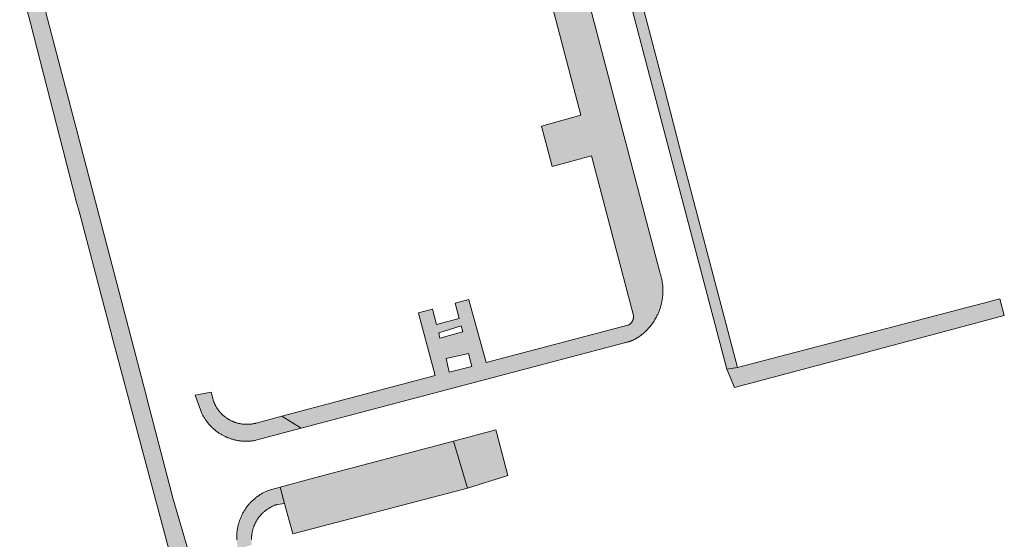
# Model space of a CAD drawing. Extents: x 97094 to 109644, y 463509 to 471969.
# Tile 19 of 256: x 99980 to 100086, y 464935 to 464991. Entities that reach past the tile are written whole.
import ezdxf

# ---------------------------------------------------------------- set-up
doc = ezdxf.new("R2010")
doc.units = 0
doc.layers.add('109 Onkruidbestrijding elementen', color=6, linetype='Continuous', lineweight=20, true_color=0xff00ff)

msp = doc.modelspace()

# ---------------------------------------------------------------- hatches: boundary and pattern name
at = {"layer": '109 Onkruidbestrijding elementen', "true_color": 0xff00ff}
for points in [[(100041.6, 465009.07), (100043.44, 465002.07), (100056.23, 464953.47), (100057.39, 464953.64), (100051.46, 464976.12), (100049.49, 464983.68), (100044.64, 465002.17), (100043.76, 465005.13), (100042.66, 465009.35), (100041.6, 465009.07)], [(99989.07, 464960.22), (99989.72, 464957.77), (99990.06, 464956.5), (99996.17, 464933.62), (100002.68, 464912.4), (100008.28, 464893.53), (100008.56, 464891.54), (100007.56, 464889.1), (100008.16, 464887.44), (100008.24, 464887.49), (100008.31, 464887.53), (100008.39, 464887.58), (100008.47, 464887.63), (100008.54, 464887.68), (100008.61, 464887.73), (100008.69, 464887.78), (100008.76, 464887.83), (100008.83, 464887.89), (100008.9, 464887.94), (100008.97, 464888), (100009.04, 464888.06), (100009.1, 464888.12), (100009.17, 464888.18), (100009.23, 464888.24), (100009.3, 464888.3), (100009.36, 464888.36), (100009.42, 464888.43), (100009.48, 464888.49), (100009.54, 464888.56), (100009.6, 464888.63), (100009.66, 464888.7), (100009.72, 464888.77), (100009.77, 464888.84), (100009.83, 464888.91), (100009.88, 464888.98), (100009.93, 464889.05), (100009.98, 464889.13), (100010.03, 464889.2), (100010.08, 464889.28), (100010.13, 464889.35), (100010.17, 464889.43), (100010.22, 464889.51), (100010.26, 464889.58), (100010.3, 464889.66), (100010.34, 464889.74), (100010.38, 464889.82), (100010.42, 464889.9), (100010.45, 464889.99), (100010.49, 464890.07), (100010.52, 464890.15), (100010.55, 464890.23), (100010.58, 464890.32), (100010.61, 464890.4), (100010.64, 464890.49), (100010.67, 464890.57), (100010.69, 464890.66), (100010.72, 464890.75), (100010.74, 464890.83), (100010.76, 464890.92), (100010.78, 464891.01), (100010.8, 464891.09), (100010.81, 464891.18), (100010.83, 464891.27), (100010.84, 464891.36), (100010.85, 464891.45), (100010.86, 464891.54), (100010.87, 464891.62), (100010.88, 464891.71), (100010.88, 464891.8), (100010.89, 464891.89), (100010.89, 464891.98), (100010.89, 464892.07), (100010.89, 464892.16), (100010.89, 464892.25), (100010.89, 464892.34), (100010.88, 464892.43), (100010.88, 464892.52), (100010.87, 464892.61), (100010.86, 464892.69), (100010.85, 464892.78), (100010.84, 464892.87), (100010.34, 464894.49), (100007.2, 464904.73), (100003.16, 464917.79), (99999.35, 464929.89), (99998.88, 464931.37), (99996.52, 464939.43), (99993.73, 464950.18), (99993.68, 464950.35), (99988.71, 464969.3), (99982.79, 464991.89), (99981.85, 464995.58), (99979.97, 464995.15), (99981.12, 464990.74), (99986.07, 464971.57), (99986.45, 464970.21), (99989.07, 464960.22)], [(100085.68, 464961.05), (100085.24, 464960.93), (100084.44, 464960.72), (100057.39, 464953.64), (100056.23, 464953.47), (100057.07, 464951.48), (100071.26, 464955.27), (100071.9, 464955.44), (100082.12, 464958.17), (100086.15, 464959.25), (100085.68, 464961.05)], [(100005.45, 464945.79), (100010.33, 464947.08), (100008.25, 464948.38), (100006.95, 464948.04), (100005.47, 464947.65), (100005.41, 464947.63), (100005.35, 464947.61), (100005.29, 464947.6), (100005.22, 464947.59), (100005.16, 464947.57), (100005.1, 464947.56), (100005.04, 464947.55), (100004.97, 464947.54), (100004.91, 464947.53), (100004.85, 464947.53), (100004.79, 464947.52), (100004.72, 464947.52), (100004.66, 464947.51), (100004.6, 464947.51), (100004.53, 464947.51), (100004.47, 464947.51), (100004.41, 464947.51), (100004.34, 464947.51), (100004.28, 464947.51), (100004.22, 464947.51), (100004.15, 464947.52), (100004.09, 464947.52), (100004.03, 464947.53), (100003.96, 464947.54), (100003.9, 464947.55), (100003.84, 464947.56), (100003.78, 464947.57), (100003.71, 464947.58), (100003.65, 464947.59), (100003.59, 464947.6), (100003.53, 464947.62), (100003.47, 464947.63), (100003.41, 464947.65), (100003.35, 464947.67), (100003.28, 464947.69), (100003.22, 464947.71), (100003.16, 464947.73), (100003.11, 464947.75), (100003.05, 464947.77), (100002.99, 464947.8), (100002.93, 464947.82), (100002.87, 464947.85), (100002.81, 464947.87), (100002.76, 464947.9), (100002.7, 464947.93), (100002.64, 464947.96), (100002.59, 464947.99), (100002.53, 464948.02), (100002.48, 464948.05), (100002.43, 464948.09), (100002.37, 464948.12), (100002.32, 464948.16), (100002.27, 464948.19), (100002.22, 464948.23), (100002.16, 464948.27), (100002.11, 464948.3), (100002.06, 464948.34), (100002.01, 464948.38), (100001.97, 464948.42), (100001.92, 464948.47), (100001.87, 464948.51), (100001.83, 464948.55), (100001.78, 464948.6), (100001.74, 464948.64), (100001.69, 464948.69), (100001.65, 464948.73), (100001.61, 464948.78), (100001.56, 464948.83), (100001.52, 464948.88), (100001.48, 464948.92), (100001.44, 464948.97), (100001.4, 464949.02), (100001.37, 464949.07), (100001.33, 464949.13), (100001.29, 464949.18), (100001.26, 464949.23), (100001.22, 464949.28), (100001.19, 464949.34), (100001.16, 464949.39), (100001.13, 464949.45), (100001.1, 464949.5), (100001.07, 464949.56), (100001.04, 464949.62), (100001.01, 464949.67), (100000.98, 464949.73), (100000.96, 464949.79), (100000.93, 464949.85), (100000.91, 464949.9), (100000.89, 464949.96), (100000.86, 464950.02), (100000.84, 464950.08), (100000.82, 464950.14), (100000.61, 464950.99), (99998.88, 464950.64), (99999.61, 464948.68), (99999.65, 464948.61), (99999.69, 464948.53), (99999.73, 464948.45), (99999.78, 464948.37), (99999.82, 464948.29), (99999.87, 464948.22), (99999.92, 464948.14), (99999.96, 464948.07), (100000.01, 464947.99), (100000.06, 464947.92), (100000.12, 464947.85), (100000.17, 464947.78), (100000.22, 464947.71), (100000.28, 464947.64), (100000.34, 464947.57), (100000.39, 464947.5), (100000.45, 464947.44), (100000.51, 464947.37), (100000.57, 464947.31), (100000.64, 464947.24), (100000.7, 464947.18), (100000.76, 464947.12), (100000.83, 464947.06), (100000.89, 464947), (100000.96, 464946.94), (100001.03, 464946.89), (100001.1, 464946.83), (100001.17, 464946.78), (100001.24, 464946.72), (100001.31, 464946.67), (100001.38, 464946.62), (100001.46, 464946.57), (100001.53, 464946.52), (100001.61, 464946.47), (100001.68, 464946.43), (100001.76, 464946.38), (100001.84, 464946.34), (100001.92, 464946.3), (100001.99, 464946.26), (100002.07, 464946.22), (100002.15, 464946.18), (100002.23, 464946.14), (100002.32, 464946.11), (100002.4, 464946.07), (100002.48, 464946.04), (100002.56, 464946.01), (100002.65, 464945.98), (100002.73, 464945.95), (100002.82, 464945.92), (100002.9, 464945.9), (100002.99, 464945.87), (100003.07, 464945.85), (100003.16, 464945.83), (100003.24, 464945.81), (100003.33, 464945.79), (100003.42, 464945.77), (100003.51, 464945.76), (100003.59, 464945.74), (100003.68, 464945.73), (100003.77, 464945.72), (100003.86, 464945.71), (100003.95, 464945.7), (100004.03, 464945.7), (100004.12, 464945.69), (100004.21, 464945.69), (100004.3, 464945.68), (100004.39, 464945.68), (100004.48, 464945.68), (100004.57, 464945.69), (100004.66, 464945.69), (100004.74, 464945.69), (100004.83, 464945.7), (100004.92, 464945.71), (100005.01, 464945.72), (100005.1, 464945.73), (100005.19, 464945.74), (100005.27, 464945.76), (100005.36, 464945.77), (100005.45, 464945.79)], [(100031.32, 464946.93), (100026.74, 464945.71), (100028.25, 464940.61), (100032.61, 464942), (100031.38, 464946.67), (100031.38, 464946.68), (100031.32, 464946.93)], [(100008.53, 464938.97), (100009.42, 464935.71), (100027.59, 464940.43), (100028.25, 464940.61), (100026.74, 464945.71), (100011.77, 464941.73), (100008.06, 464940.74), (100008.53, 464938.97)], [(100008.06, 464940.74), (100006.87, 464940.42), (100006.78, 464940.39), (100006.7, 464940.35), (100006.62, 464940.32), (100006.53, 464940.28), (100006.45, 464940.24), (100006.37, 464940.2), (100006.29, 464940.16), (100006.21, 464940.11), (100006.13, 464940.07), (100006.05, 464940.02), (100005.97, 464939.98), (100005.89, 464939.93), (100005.82, 464939.88), (100005.74, 464939.83), (100005.67, 464939.77), (100005.59, 464939.72), (100005.52, 464939.67), (100005.45, 464939.61), (100005.38, 464939.55), (100005.31, 464939.49), (100005.24, 464939.44), (100005.17, 464939.37), (100005.1, 464939.31), (100005.04, 464939.25), (100004.97, 464939.19), (100004.91, 464939.12), (100004.84, 464939.06), (100004.78, 464938.99), (100004.72, 464938.92), (100004.66, 464938.85), (100004.6, 464938.78), (100004.55, 464938.71), (100004.49, 464938.64), (100004.44, 464938.56), (100004.38, 464938.49), (100004.33, 464938.42), (100004.28, 464938.34), (100004.23, 464938.26), (100004.18, 464938.19), (100004.13, 464938.11), (100004.09, 464938.03), (100004.04, 464937.95), (100004, 464937.87), (100003.96, 464937.79), (100003.92, 464937.71), (100003.88, 464937.62), (100003.84, 464937.54), (100003.81, 464937.46), (100003.77, 464937.37), (100003.74, 464937.29), (100003.7, 464937.2), (100003.67, 464937.12), (100003.64, 464937.03), (100003.62, 464936.94), (100003.59, 464936.86), (100003.57, 464936.77), (100003.54, 464936.68), (100003.52, 464936.59), (100003.5, 464936.5), (100003.48, 464936.42), (100003.46, 464936.33), (100003.45, 464936.24), (100003.43, 464936.15), (100003.42, 464936.06), (100003.41, 464935.97), (100003.4, 464935.87), (100003.39, 464935.78), (100003.38, 464935.69), (100003.38, 464935.6), (100003.37, 464935.51), (100003.37, 464935.42), (100003.37, 464935.33), (100003.37, 464935.24), (100003.37, 464935.15), (100003.38, 464935.05), (100003.38, 464934.96), (100003.39, 464934.87), (100003.4, 464934.78), (100003.41, 464934.69), (100003.42, 464934.6), (100003.43, 464934.51), (100003.44, 464934.42), (100003.46, 464934.33), (100003.48, 464934.24), (100003.5, 464934.15), (100003.52, 464934.06), (100005.01, 464934.52), (100005, 464934.59), (100005, 464934.65), (100004.99, 464934.72), (100004.98, 464934.78), (100004.98, 464934.85), (100004.97, 464934.91), (100004.97, 464934.98), (100004.97, 464935.04), (100004.97, 464935.11), (100004.97, 464935.17), (100004.97, 464935.24), (100004.97, 464935.3), (100004.98, 464935.37), (100004.98, 464935.44), (100004.99, 464935.5), (100005, 464935.57), (100005, 464935.63), (100005.01, 464935.7), (100005.02, 464935.76), (100005.03, 464935.82), (100005.05, 464935.89), (100005.06, 464935.95), (100005.07, 464936.02), (100005.09, 464936.08), (100005.11, 464936.14), (100005.12, 464936.21), (100005.14, 464936.27), (100005.16, 464936.33), (100005.18, 464936.39), (100005.21, 464936.46), (100005.23, 464936.52), (100005.25, 464936.58), (100005.28, 464936.64), (100005.3, 464936.7), (100005.33, 464936.76), (100005.36, 464936.82), (100005.39, 464936.88), (100005.42, 464936.93), (100005.45, 464936.99), (100005.48, 464937.05), (100005.51, 464937.11), (100005.55, 464937.16), (100005.58, 464937.22), (100005.62, 464937.27), (100005.65, 464937.33), (100005.69, 464937.38), (100005.73, 464937.43), (100005.77, 464937.49), (100005.81, 464937.54), (100005.85, 464937.59), (100005.89, 464937.64), (100005.93, 464937.69), (100005.97, 464937.74), (100006.02, 464937.79), (100006.06, 464937.83), (100006.11, 464937.88), (100006.16, 464937.93), (100006.2, 464937.97), (100006.25, 464938.02), (100006.3, 464938.06), (100006.35, 464938.1), (100006.4, 464938.15), (100006.45, 464938.19), (100006.5, 464938.23), (100006.55, 464938.27), (100006.61, 464938.31), (100006.66, 464938.34), (100006.71, 464938.38), (100006.77, 464938.42), (100006.82, 464938.45), (100006.88, 464938.49), (100006.94, 464938.52), (100006.99, 464938.55), (100007.05, 464938.58), (100007.11, 464938.61), (100007.17, 464938.64), (100007.22, 464938.67), (100007.28, 464938.7), (100007.34, 464938.73), (100007.4, 464938.75), (100007.46, 464938.78), (100007.53, 464938.8), (100007.59, 464938.82), (100007.65, 464938.84), (100007.71, 464938.86), (100007.77, 464938.88), (100008.53, 464938.97), (100008.06, 464940.74)]]:
    msp.add_hatch(color=6, dxfattribs=at).paths.add_polyline_path(points)
h = msp.add_hatch(color=6, dxfattribs=at)
h.paths.add_polyline_path([(100008.25, 464948.38), (100010.33, 464947.08), (100045.2, 464956.3), (100045.26, 464956.32), (100045.32, 464956.33), (100045.38, 464956.34), (100045.45, 464956.36), (100045.51, 464956.37), (100045.57, 464956.39), (100045.63, 464956.41), (100045.69, 464956.42), (100045.75, 464956.44), (100045.81, 464956.46), (100045.87, 464956.49), (100045.93, 464956.51), (100045.99, 464956.53), (100046.05, 464956.56), (100046.11, 464956.58), (100046.17, 464956.61), (100046.22, 464956.64), (100046.28, 464956.67), (100046.34, 464956.7), (100046.39, 464956.73), (100046.45, 464956.76), (100046.5, 464956.79), (100046.56, 464956.83), (100046.61, 464956.86), (100046.7, 464956.92), (100046.78, 464956.97), (100046.86, 464957.03), (100046.94, 464957.09), (100047.02, 464957.16), (100047.1, 464957.22), (100047.18, 464957.28), (100047.26, 464957.35), (100047.33, 464957.41), (100047.41, 464957.48), (100047.48, 464957.55), (100047.55, 464957.62), (100047.62, 464957.69), (100047.69, 464957.77), (100047.76, 464957.84), (100047.83, 464957.92), (100047.9, 464957.99), (100047.96, 464958.07), (100048.02, 464958.15), (100048.09, 464958.23), (100048.15, 464958.31), (100048.21, 464958.39), (100048.27, 464958.47), (100048.32, 464958.56), (100048.38, 464958.64), (100048.43, 464958.73), (100048.48, 464958.81), (100048.53, 464958.9), (100048.58, 464958.99), (100048.63, 464959.08), (100048.68, 464959.17), (100048.72, 464959.26), (100048.77, 464959.35), (100048.81, 464959.44), (100048.85, 464959.53), (100048.89, 464959.63), (100048.93, 464959.72), (100048.96, 464959.81), (100049, 464959.91), (100049.03, 464960.01), (100049.06, 464960.1), (100049.09, 464960.2), (100049.12, 464960.3), (100049.14, 464960.39), (100049.17, 464960.49), (100049.19, 464960.59), (100049.21, 464960.69), (100049.23, 464960.79), (100049.25, 464960.89), (100049.27, 464960.99), (100049.28, 464961.09), (100049.29, 464961.19), (100049.3, 464961.29), (100049.31, 464961.39), (100049.32, 464961.49), (100049.33, 464961.59), (100049.33, 464961.69), (100049.34, 464961.79), (100049.34, 464961.89), (100049.34, 464961.99), (100049.33, 464962.09), (100049.33, 464962.2), (100049.32, 464962.3), (100049.32, 464962.4), (100049.31, 464962.5), (100049.3, 464962.6), (100049.28, 464962.7), (100049.27, 464962.8), (100049.25, 464962.9), (100049.24, 464963), (100049.22, 464963.1), (100049.2, 464963.2), (100049.17, 464963.29), (100049.15, 464963.39), (100049.12, 464963.49), (100049.1, 464963.59), (100049.07, 464963.68), (100049.04, 464963.78), (100039.21, 465001.14), (100037.43, 465008), (100035.47, 465007.49), (100033.61, 465007.02), (100034.12, 465005.1), (100034.83, 465002.08), (100034.92, 465002.1), (100040.48, 464980.83), (100036.24, 464979.65), (100037.16, 464976.13), (100037.38, 464975.32), (100041.65, 464976.44), (100045.81, 464960.59), (100046.15, 464959.24), (100046.15, 464959.23), (100046.15, 464959.21), (100046.15, 464959.2), (100046.15, 464959.18), (100046.15, 464959.16), (100046.16, 464959.15), (100046.16, 464959.13), (100046.16, 464959.11), (100046.16, 464959.1), (100046.16, 464959.08), (100046.16, 464959.07), (100046.16, 464959.05), (100046.15, 464959.03), (100046.15, 464959.02), (100046.15, 464959), (100046.15, 464958.98), (100046.15, 464958.97), (100046.15, 464958.95), (100046.14, 464958.93), (100046.14, 464958.92), (100046.14, 464958.9), (100046.13, 464958.89), (100046.13, 464958.87), (100046.13, 464958.85), (100046.12, 464958.84), (100046.12, 464958.82), (100046.11, 464958.81), (100046.11, 464958.79), (100046.1, 464958.78), (100046.1, 464958.76), (100046.09, 464958.74), (100046.09, 464958.73), (100046.08, 464958.71), (100046.07, 464958.7), (100046.07, 464958.68), (100046.06, 464958.67), (100046.05, 464958.65), (100046.05, 464958.64), (100046.04, 464958.63), (100046.03, 464958.61), (100046.02, 464958.6), (100046.01, 464958.58), (100046, 464958.57), (100046, 464958.55), (100045.99, 464958.54), (100045.98, 464958.53), (100045.97, 464958.51), (100045.96, 464958.5), (100045.95, 464958.49), (100045.94, 464958.48), (100045.93, 464958.46), (100045.92, 464958.45), (100045.91, 464958.44), (100045.89, 464958.43), (100045.88, 464958.41), (100045.87, 464958.4), (100045.86, 464958.39), (100045.85, 464958.38), (100045.84, 464958.37), (100045.82, 464958.36), (100045.81, 464958.35), (100045.8, 464958.34), (100045.79, 464958.33), (100045.77, 464958.32), (100045.76, 464958.31), (100045.75, 464958.3), (100045.73, 464958.29), (100045.72, 464958.28), (100045.71, 464958.27), (100045.69, 464958.26), (100045.68, 464958.25), (100045.66, 464958.24), (100045.65, 464958.23), (100045.64, 464958.23), (100045.62, 464958.22), (100045.61, 464958.21), (100045.59, 464958.2), (100045.58, 464958.2), (100045.56, 464958.19), (100030.29, 464954.18), (100028.45, 464960.78), (100028.4, 464960.95), (100026.92, 464960.56), (100027.35, 464958.9), (100024.9, 464958.27), (100024.47, 464959.93), (100022.96, 464959.53), (100023.02, 464959.36), (100024.78, 464952.76), (100008.25, 464948.38)])
h.paths.add_polyline_path([(100028.71, 464953.73), (100026.29, 464953.13), (100025.95, 464954.59), (100028.38, 464955.16), (100028.71, 464953.73)])
h.paths.add_polyline_path([(100025.29, 464956.81), (100025.17, 464957.36), (100027.57, 464958.11), (100027.75, 464957.48), (100025.29, 464956.81)])

# ---------------------------------------------------------------- linework, layer by layer
at = {"layer": '109 Onkruidbestrijding elementen', "color": 3, "true_color": 0x00ff00}
for points in [[(100041.6, 465009.07), (100043.44, 465002.07), (100056.23, 464953.47), (100057.39, 464953.64), (100051.46, 464976.12), (100049.49, 464983.68), (100044.64, 465002.17), (100043.76, 465005.13), (100042.66, 465009.35), (100041.6, 465009.07)], [(100085.68, 464961.05), (100085.24, 464960.93), (100084.44, 464960.72), (100057.39, 464953.64), (100056.23, 464953.47), (100057.07, 464951.48), (100071.26, 464955.27), (100071.9, 464955.44), (100082.12, 464958.17), (100086.15, 464959.25), (100085.68, 464961.05)], [(100025.29, 464956.81), (100025.17, 464957.36), (100027.57, 464958.11), (100027.75, 464957.48), (100025.29, 464956.81)], [(100028.71, 464953.73), (100026.29, 464953.13), (100025.95, 464954.59), (100028.38, 464955.16), (100028.71, 464953.73)], [(100005.45, 464945.79), (100010.33, 464947.08), (100008.25, 464948.38), (100006.95, 464948.04), (100005.47, 464947.65), (100005.41, 464947.63), (100005.35, 464947.61), (100005.29, 464947.6), (100005.22, 464947.59), (100005.16, 464947.57), (100005.1, 464947.56), (100005.04, 464947.55), (100004.97, 464947.54), (100004.91, 464947.53), (100004.85, 464947.53), (100004.79, 464947.52), (100004.72, 464947.52), (100004.66, 464947.51), (100004.6, 464947.51), (100004.53, 464947.51), (100004.47, 464947.51), (100004.41, 464947.51), (100004.34, 464947.51), (100004.28, 464947.51), (100004.22, 464947.51), (100004.15, 464947.52), (100004.09, 464947.52), (100004.03, 464947.53), (100003.96, 464947.54), (100003.9, 464947.55), (100003.84, 464947.56), (100003.78, 464947.57), (100003.71, 464947.58), (100003.65, 464947.59), (100003.59, 464947.6), (100003.53, 464947.62), (100003.47, 464947.63), (100003.41, 464947.65), (100003.35, 464947.67), (100003.28, 464947.69), (100003.22, 464947.71), (100003.16, 464947.73), (100003.11, 464947.75), (100003.05, 464947.77), (100002.99, 464947.8), (100002.93, 464947.82), (100002.87, 464947.85), (100002.81, 464947.87), (100002.76, 464947.9), (100002.7, 464947.93), (100002.64, 464947.96), (100002.59, 464947.99), (100002.53, 464948.02), (100002.48, 464948.05), (100002.43, 464948.09), (100002.37, 464948.12), (100002.32, 464948.16), (100002.27, 464948.19), (100002.22, 464948.23), (100002.16, 464948.27), (100002.11, 464948.3), (100002.06, 464948.34), (100002.01, 464948.38), (100001.97, 464948.42), (100001.92, 464948.47), (100001.87, 464948.51), (100001.83, 464948.55), (100001.78, 464948.6), (100001.74, 464948.64), (100001.69, 464948.69), (100001.65, 464948.73), (100001.61, 464948.78), (100001.56, 464948.83), (100001.52, 464948.88), (100001.48, 464948.92), (100001.44, 464948.97), (100001.4, 464949.02), (100001.37, 464949.07), (100001.33, 464949.13), (100001.29, 464949.18), (100001.26, 464949.23), (100001.22, 464949.28), (100001.19, 464949.34), (100001.16, 464949.39), (100001.13, 464949.45), (100001.1, 464949.5), (100001.07, 464949.56), (100001.04, 464949.62), (100001.01, 464949.67), (100000.98, 464949.73), (100000.96, 464949.79), (100000.93, 464949.85), (100000.91, 464949.9), (100000.89, 464949.96), (100000.86, 464950.02), (100000.84, 464950.08), (100000.82, 464950.14), (100000.61, 464950.99), (99998.88, 464950.64), (99999.61, 464948.68), (99999.65, 464948.61), (99999.69, 464948.53), (99999.73, 464948.45), (99999.78, 464948.37), (99999.82, 464948.29), (99999.87, 464948.22), (99999.92, 464948.14), (99999.96, 464948.07), (100000.01, 464947.99), (100000.06, 464947.92), (100000.12, 464947.85), (100000.17, 464947.78), (100000.22, 464947.71), (100000.28, 464947.64), (100000.34, 464947.57), (100000.39, 464947.5), (100000.45, 464947.44), (100000.51, 464947.37), (100000.57, 464947.31), (100000.64, 464947.24), (100000.7, 464947.18), (100000.76, 464947.12), (100000.83, 464947.06), (100000.89, 464947), (100000.96, 464946.94), (100001.03, 464946.89), (100001.1, 464946.83), (100001.17, 464946.78), (100001.24, 464946.72), (100001.31, 464946.67), (100001.38, 464946.62), (100001.46, 464946.57), (100001.53, 464946.52), (100001.61, 464946.47), (100001.68, 464946.43), (100001.76, 464946.38), (100001.84, 464946.34), (100001.92, 464946.3), (100001.99, 464946.26), (100002.07, 464946.22), (100002.15, 464946.18), (100002.23, 464946.14), (100002.32, 464946.11), (100002.4, 464946.07), (100002.48, 464946.04), (100002.56, 464946.01), (100002.65, 464945.98), (100002.73, 464945.95), (100002.82, 464945.92), (100002.9, 464945.9), (100002.99, 464945.87), (100003.07, 464945.85), (100003.16, 464945.83), (100003.24, 464945.81), (100003.33, 464945.79), (100003.42, 464945.77), (100003.51, 464945.76), (100003.59, 464945.74), (100003.68, 464945.73), (100003.77, 464945.72), (100003.86, 464945.71), (100003.95, 464945.7), (100004.03, 464945.7), (100004.12, 464945.69), (100004.21, 464945.69), (100004.3, 464945.68), (100004.39, 464945.68), (100004.48, 464945.68), (100004.57, 464945.69), (100004.66, 464945.69), (100004.74, 464945.69), (100004.83, 464945.7), (100004.92, 464945.71), (100005.01, 464945.72), (100005.1, 464945.73), (100005.19, 464945.74), (100005.27, 464945.76), (100005.36, 464945.77), (100005.45, 464945.79)], [(100031.32, 464946.93), (100026.74, 464945.71), (100028.25, 464940.61), (100032.61, 464942), (100031.38, 464946.67), (100031.38, 464946.68), (100031.32, 464946.93)], [(100008.53, 464938.97), (100009.42, 464935.71), (100027.59, 464940.43), (100028.25, 464940.61), (100026.74, 464945.71), (100011.77, 464941.73), (100008.06, 464940.74), (100008.53, 464938.97)]]:
    msp.add_lwpolyline(points, close=True, dxfattribs=at)
for points in [[(100034.92, 465002.1), (100040.48, 464980.83), (100036.24, 464979.65), (100037.16, 464976.13), (100037.38, 464975.32), (100041.65, 464976.44), (100045.81, 464960.59), (100046.15, 464959.24), (100046.15, 464959.23), (100046.15, 464959.21), (100046.15, 464959.2), (100046.15, 464959.18), (100046.15, 464959.16), (100046.16, 464959.15), (100046.16, 464959.13), (100046.16, 464959.11), (100046.16, 464959.1), (100046.16, 464959.08), (100046.16, 464959.07), (100046.16, 464959.05), (100046.15, 464959.03), (100046.15, 464959.02), (100046.15, 464959), (100046.15, 464958.98), (100046.15, 464958.97), (100046.15, 464958.95), (100046.14, 464958.93), (100046.14, 464958.92), (100046.14, 464958.9), (100046.13, 464958.89), (100046.13, 464958.87), (100046.13, 464958.85), (100046.12, 464958.84), (100046.12, 464958.82), (100046.11, 464958.81), (100046.11, 464958.79), (100046.1, 464958.78), (100046.1, 464958.76), (100046.09, 464958.74), (100046.09, 464958.73), (100046.08, 464958.71), (100046.07, 464958.7), (100046.07, 464958.68), (100046.06, 464958.67), (100046.05, 464958.65), (100046.05, 464958.64), (100046.04, 464958.63), (100046.03, 464958.61), (100046.02, 464958.6), (100046.01, 464958.58), (100046, 464958.57), (100046, 464958.55), (100045.99, 464958.54), (100045.98, 464958.53), (100045.97, 464958.51), (100045.96, 464958.5), (100045.95, 464958.49), (100045.94, 464958.48), (100045.93, 464958.46), (100045.92, 464958.45), (100045.91, 464958.44), (100045.89, 464958.43), (100045.88, 464958.41), (100045.87, 464958.4), (100045.86, 464958.39), (100045.85, 464958.38), (100045.84, 464958.37), (100045.82, 464958.36), (100045.81, 464958.35), (100045.8, 464958.34), (100045.79, 464958.33), (100045.77, 464958.32), (100045.76, 464958.31), (100045.75, 464958.3), (100045.73, 464958.29), (100045.72, 464958.28), (100045.71, 464958.27), (100045.69, 464958.26), (100045.68, 464958.25), (100045.66, 464958.24), (100045.65, 464958.23), (100045.64, 464958.23), (100045.62, 464958.22), (100045.61, 464958.21), (100045.59, 464958.2), (100045.58, 464958.2), (100045.56, 464958.19), (100030.29, 464954.18), (100028.45, 464960.78), (100028.4, 464960.95), (100026.92, 464960.56), (100027.35, 464958.9), (100024.9, 464958.27), (100024.47, 464959.93), (100022.96, 464959.53), (100023.02, 464959.36), (100024.78, 464952.76), (100008.25, 464948.38), (100008.25, 464948.38), (100010.33, 464947.08), (100045.2, 464956.3), (100045.26, 464956.32), (100045.32, 464956.33), (100045.38, 464956.34), (100045.45, 464956.36), (100045.51, 464956.37), (100045.57, 464956.39), (100045.63, 464956.41), (100045.69, 464956.42), (100045.75, 464956.44), (100045.81, 464956.46), (100045.87, 464956.49), (100045.93, 464956.51), (100045.99, 464956.53), (100046.05, 464956.56), (100046.11, 464956.58), (100046.17, 464956.61), (100046.22, 464956.64), (100046.28, 464956.67), (100046.34, 464956.7), (100046.39, 464956.73), (100046.45, 464956.76), (100046.5, 464956.79), (100046.56, 464956.83), (100046.61, 464956.86), (100046.7, 464956.92), (100046.78, 464956.97), (100046.86, 464957.03), (100046.94, 464957.09), (100047.02, 464957.16), (100047.1, 464957.22), (100047.18, 464957.28), (100047.26, 464957.35), (100047.33, 464957.41), (100047.41, 464957.48), (100047.48, 464957.55), (100047.55, 464957.62), (100047.62, 464957.69), (100047.69, 464957.77), (100047.76, 464957.84), (100047.83, 464957.92), (100047.9, 464957.99), (100047.96, 464958.07), (100048.02, 464958.15), (100048.09, 464958.23), (100048.15, 464958.31), (100048.21, 464958.39), (100048.27, 464958.47), (100048.32, 464958.56), (100048.38, 464958.64), (100048.43, 464958.73), (100048.48, 464958.81), (100048.53, 464958.9), (100048.58, 464958.99), (100048.63, 464959.08), (100048.68, 464959.17), (100048.72, 464959.26), (100048.77, 464959.35), (100048.81, 464959.44), (100048.85, 464959.53), (100048.89, 464959.63), (100048.93, 464959.72), (100048.96, 464959.81), (100049, 464959.91), (100049.03, 464960.01), (100049.06, 464960.1), (100049.09, 464960.2), (100049.12, 464960.3), (100049.14, 464960.39), (100049.17, 464960.49), (100049.19, 464960.59), (100049.21, 464960.69), (100049.23, 464960.79), (100049.25, 464960.89), (100049.27, 464960.99), (100049.28, 464961.09), (100049.29, 464961.19), (100049.3, 464961.29), (100049.31, 464961.39), (100049.32, 464961.49), (100049.33, 464961.59), (100049.33, 464961.69), (100049.34, 464961.79), (100049.34, 464961.89), (100049.34, 464961.99), (100049.33, 464962.09), (100049.33, 464962.2), (100049.32, 464962.3), (100049.32, 464962.4), (100049.31, 464962.5), (100049.3, 464962.6), (100049.28, 464962.7), (100049.27, 464962.8), (100049.25, 464962.9), (100049.24, 464963), (100049.22, 464963.1), (100049.2, 464963.2), (100049.17, 464963.29), (100049.15, 464963.39), (100049.12, 464963.49), (100049.1, 464963.59), (100049.07, 464963.68), (100049.04, 464963.78), (100039.21, 465001.14)], [(99998.88, 464931.37), (99996.52, 464939.43), (99993.73, 464950.18), (99993.68, 464950.35), (99988.71, 464969.3), (99982.79, 464991.89), (99981.85, 464995.58), (99979.97, 464995.15), (99981.12, 464990.74), (99986.07, 464971.57), (99986.45, 464970.21), (99989.07, 464960.22), (99989.07, 464960.22), (99989.72, 464957.77), (99990.06, 464956.5), (99996.17, 464933.62)], [(100004.97, 464935.11), (100004.97, 464935.17), (100004.97, 464935.24), (100004.97, 464935.3), (100004.98, 464935.37), (100004.98, 464935.44), (100004.99, 464935.5), (100005, 464935.57), (100005, 464935.63), (100005.01, 464935.7), (100005.02, 464935.76), (100005.03, 464935.82), (100005.05, 464935.89), (100005.06, 464935.95), (100005.07, 464936.02), (100005.09, 464936.08), (100005.11, 464936.14), (100005.12, 464936.21), (100005.14, 464936.27), (100005.16, 464936.33), (100005.18, 464936.39), (100005.21, 464936.46), (100005.23, 464936.52), (100005.25, 464936.58), (100005.28, 464936.64), (100005.3, 464936.7), (100005.33, 464936.76), (100005.36, 464936.82), (100005.39, 464936.88), (100005.42, 464936.93), (100005.45, 464936.99), (100005.48, 464937.05), (100005.51, 464937.11), (100005.55, 464937.16), (100005.58, 464937.22), (100005.62, 464937.27), (100005.65, 464937.33), (100005.69, 464937.38), (100005.73, 464937.43), (100005.77, 464937.49), (100005.81, 464937.54), (100005.85, 464937.59), (100005.89, 464937.64), (100005.93, 464937.69), (100005.97, 464937.74), (100006.02, 464937.79), (100006.06, 464937.83), (100006.11, 464937.88), (100006.16, 464937.93), (100006.2, 464937.97), (100006.25, 464938.02), (100006.3, 464938.06), (100006.35, 464938.1), (100006.4, 464938.15), (100006.45, 464938.19), (100006.5, 464938.23), (100006.55, 464938.27), (100006.61, 464938.31), (100006.66, 464938.34), (100006.71, 464938.38), (100006.77, 464938.42), (100006.82, 464938.45), (100006.88, 464938.49), (100006.94, 464938.52), (100006.99, 464938.55), (100007.05, 464938.58), (100007.11, 464938.61), (100007.17, 464938.64), (100007.22, 464938.67), (100007.28, 464938.7), (100007.34, 464938.73), (100007.4, 464938.75), (100007.46, 464938.78), (100007.53, 464938.8), (100007.59, 464938.82), (100007.65, 464938.84), (100007.71, 464938.86), (100007.77, 464938.88), (100008.53, 464938.97), (100008.06, 464940.74), (100008.06, 464940.74), (100006.87, 464940.42), (100006.78, 464940.39), (100006.7, 464940.35), (100006.62, 464940.32), (100006.53, 464940.28), (100006.45, 464940.24), (100006.37, 464940.2), (100006.29, 464940.16), (100006.21, 464940.11), (100006.13, 464940.07), (100006.05, 464940.02), (100005.97, 464939.98), (100005.89, 464939.93), (100005.82, 464939.88), (100005.74, 464939.83), (100005.67, 464939.77), (100005.59, 464939.72), (100005.52, 464939.67), (100005.45, 464939.61), (100005.38, 464939.55), (100005.31, 464939.49), (100005.24, 464939.44), (100005.17, 464939.37), (100005.1, 464939.31), (100005.04, 464939.25), (100004.97, 464939.19), (100004.91, 464939.12), (100004.84, 464939.06), (100004.78, 464938.99), (100004.72, 464938.92), (100004.66, 464938.85), (100004.6, 464938.78), (100004.55, 464938.71), (100004.49, 464938.64), (100004.44, 464938.56), (100004.38, 464938.49), (100004.33, 464938.42), (100004.28, 464938.34), (100004.23, 464938.26), (100004.18, 464938.19), (100004.13, 464938.11), (100004.09, 464938.03), (100004.04, 464937.95), (100004, 464937.87), (100003.96, 464937.79), (100003.92, 464937.71), (100003.88, 464937.62), (100003.84, 464937.54), (100003.81, 464937.46), (100003.77, 464937.37), (100003.74, 464937.29), (100003.7, 464937.2), (100003.67, 464937.12), (100003.64, 464937.03), (100003.62, 464936.94), (100003.59, 464936.86), (100003.57, 464936.77), (100003.54, 464936.68), (100003.52, 464936.59), (100003.5, 464936.5), (100003.48, 464936.42), (100003.46, 464936.33), (100003.45, 464936.24), (100003.43, 464936.15), (100003.42, 464936.06), (100003.41, 464935.97), (100003.4, 464935.87), (100003.39, 464935.78), (100003.38, 464935.69), (100003.38, 464935.6), (100003.37, 464935.51), (100003.37, 464935.42), (100003.37, 464935.33), (100003.37, 464935.24), (100003.37, 464935.15), (100003.38, 464935.05)]]:
    msp.add_lwpolyline(points, dxfattribs=at)

doc.saveas('drawing.dxf')
